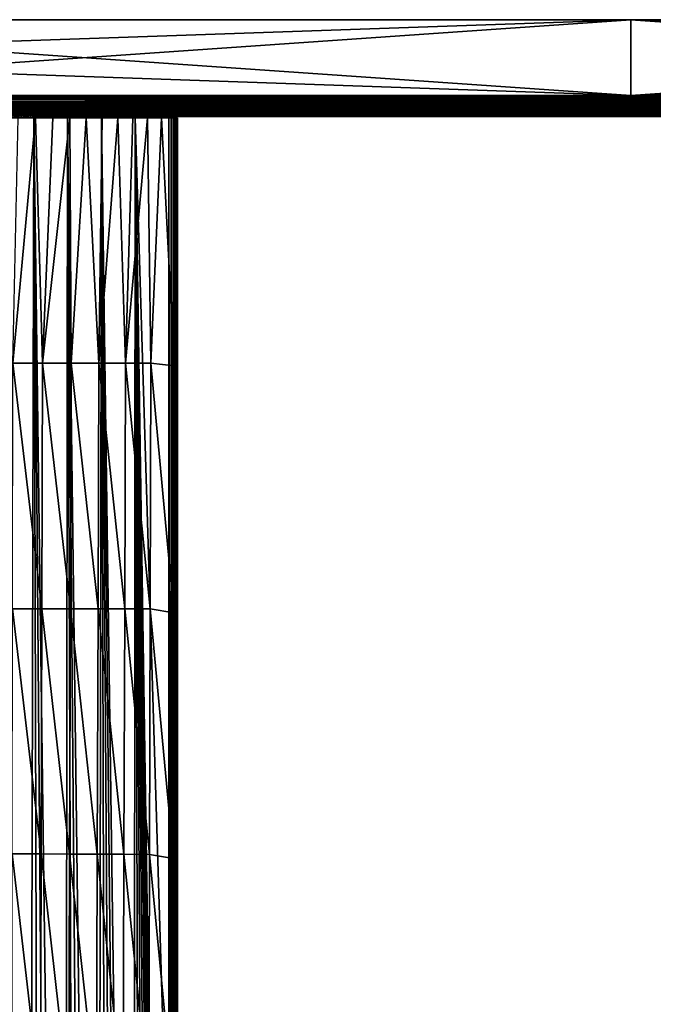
# Model space of a CAD drawing. Header units: metres. Extents: x -136 to 36, y -213 to -20.
# Tile 21 of 104: x -97 to -48, y -96 to -20. Entities that reach past the tile are written whole.
import ezdxf

# ---------------------------------------------------------------- set-up
doc = ezdxf.new("R2010")
doc.units = ezdxf.units.M
doc.layers.add('solid_11_382_033_XXX', color=7, linetype='CONTINUOUS')

msp = doc.modelspace()

# ---------------------------------------------------------------- linework, layer by layer
at = {"layer": 'solid_11_382_033_XXX'}
for points in [[(-134.420181, -20.200001, -36.918694), (-134.420181, -20.200001, 36.918694), (-50, -20.200001, 36.918694)], [(-50, -26.052536, 36.816536), (-50, -20.200001, 36.918694), (-134.420181, -20.200001, 36.918694)], [(-50, -20.200001, -36.918694), (-134.420181, -20.200001, -36.918694), (-50, -20.200001, 36.918694)], [(-50, -26.052536, 36.816536), (-134.420181, -20.200001, 36.918694), (-134.369125, -23.126265, 36.867615)], [(-134.369125, -23.126266, -36.867619), (-134.420181, -20.200001, -36.918694), (-50, -20.200001, -36.918694)], [(-134.318085, -26.052536, -36.81654), (-134.369125, -23.126266, -36.867619), (-50, -20.200001, -36.918694)], [(-50, -26.052536, -36.81654), (-134.318085, -26.052536, -36.81654), (-50, -20.200001, -36.918694)], [(-50, -20.200001, -36.918694), (-50, -20.200001, 36.918694), (34.420177, -20.200001, 36.918694)], [(34.369129, -23.126266, 36.867615), (34.420177, -20.200001, 36.918694), (-50, -20.200001, 36.918694)], [(34.420177, -20.200001, -36.918694), (-50, -20.200001, -36.918694), (34.420177, -20.200001, 36.918694)], [(34.318081, -26.052536, 36.816536), (34.369129, -23.126266, 36.867615), (-50, -20.200001, 36.918694)], [(-50, -26.052536, 36.816536), (34.318081, -26.052536, 36.816536), (-50, -20.200001, 36.918694)], [(-50, -26.052536, -36.81654), (-50, -20.200001, -36.918694), (34.420177, -20.200001, -36.918694)], [(-50, -26.052536, -36.81654), (34.420177, -20.200001, -36.918694), (34.369129, -23.126266, -36.867619)], [(-134.369125, -23.126265, 36.867615), (-134.318085, -26.052536, 36.816536), (-50, -26.052536, 36.816536)], [(34.369129, -23.126266, -36.867619), (34.318081, -26.052536, -36.81654), (-50, -26.052536, -36.81654)], [(34.318081, -26.273291, -36.787907), (-134.318085, -26.052536, -36.81654), (-50, -26.052536, -36.81654)], [(34.318081, -26.273291, -36.787907), (-134.318085, -26.273291, -36.787907), (-134.318085, -26.052536, -36.81654)], [(-134.318085, -26.273291, 36.787903), (-50, -26.052536, 36.816536), (-134.318085, -26.052536, 36.816536)], [(-134.318085, -26.273291, 36.787903), (34.318081, -26.052536, 36.816536), (-50, -26.052536, 36.816536)], [(34.318081, -26.273291, 36.787903), (34.318081, -26.052536, 36.816536), (-134.318085, -26.273291, 36.787903)], [(34.318081, -26.273291, 36.787903), (-134.318085, -26.273291, 36.787903), (-134.318085, -26.302172, 36.780361)], [(34.318081, -26.302172, 36.780361), (34.318081, -26.273291, 36.787903), (-134.318085, -26.302172, 36.780361)], [(34.318081, -26.302172, -36.780361), (-134.318085, -26.302172, -36.780361), (-134.318085, -26.273291, -36.787907)], [(34.318081, -26.273291, -36.787907), (34.318081, -26.302172, -36.780361), (-134.318085, -26.273291, -36.787907)], [(34.318081, -26.302172, 36.780361), (-134.318085, -26.302172, 36.780361), (-134.318085, -26.514238, 36.69442)], [(34.318081, -26.514238, 36.69442), (34.318081, -26.302172, 36.780361), (-134.318085, -26.514238, 36.69442)], [(34.318081, -26.514238, -36.69442), (-134.318085, -26.514238, -36.69442), (-134.318085, -26.302172, -36.780361)], [(34.318081, -26.302172, -36.780361), (34.318081, -26.514238, -36.69442), (-134.318085, -26.302172, -36.780361)], [(34.318081, -26.514238, 36.69442), (-134.318085, -26.514238, 36.69442), (-134.318085, -26.534815, 36.682869)], [(34.318081, -26.534815, 36.682869), (34.318081, -26.514238, 36.69442), (-134.318085, -26.534815, 36.682869)], [(34.318081, -26.534815, -36.682873), (-134.318085, -26.534815, -36.682873), (-134.318085, -26.514238, -36.69442)], [(34.318081, -26.514238, -36.69442), (34.318081, -26.534815, -36.682873), (-134.318085, -26.514238, -36.69442)], [(34.318081, -26.534815, 36.682869), (-134.318085, -26.534815, 36.682869), (-134.318085, -26.723175, 36.542313)], [(34.318081, -26.723175, 36.542313), (34.318081, -26.534815, 36.682869), (-134.318085, -26.723175, 36.542313)], [(34.318081, -26.723175, -36.542316), (-134.318085, -26.723175, -36.542316), (-134.318085, -26.534815, -36.682873)], [(34.318081, -26.534815, -36.682873), (34.318081, -26.723175, -36.542316), (-134.318085, -26.534815, -36.682873)], [(34.318081, -26.273291, -36.787907), (-50, -26.052536, -36.81654), (34.318081, -26.052536, -36.81654)], [(35.297718, -27.062944, 35.049019), (-135.317307, -27.069845, 34.851685), (35.317314, -27.069845, 34.851685)], [(-135.317307, -27.069845, -34.851685), (-135.297714, -27.062944, -35.049019), (35.317314, -27.069845, -34.851685)], [(35.297718, -27.062944, 35.049019), (-135.297714, -27.062944, 35.049019), (-135.317307, -27.069845, 34.851685)], [(-135.317307, -27.153524, 32.363182), (35.31731, -27.153524, 32.363182), (35.317314, -27.069845, 34.851685)], [(-135.317307, -27.069845, 34.851685), (-135.317307, -27.153524, 32.363182), (35.317314, -27.069845, 34.851685)], [(-135.317307, -27.069845, -34.851685), (35.317314, -27.069845, -34.851685), (35.31731, -27.153524, -32.363186)], [(-135.317307, -27.153524, -32.363186), (-135.317307, -27.069845, -34.851685), (35.31731, -27.153524, -32.363186)], [(-135.317307, -27.231009, 29.874477), (35.31731, -27.231009, 29.874477), (35.31731, -27.153524, 32.363182)], [(-135.317307, -27.153524, 32.363182), (-135.317307, -27.231009, 29.874477), (35.31731, -27.153524, 32.363182)], [(-135.317307, -27.153524, -32.363186), (35.31731, -27.153524, -32.363186), (35.31731, -27.231009, -29.874477)], [(-135.317307, -27.231009, -29.874477), (-135.317307, -27.153524, -32.363186), (35.31731, -27.231009, -29.874477)], [(-135.317307, -27.302294, 27.38559), (35.31731, -27.302294, 27.38559), (35.31731, -27.231009, 29.874477)], [(-135.317307, -27.231009, 29.874477), (-135.317307, -27.302294, 27.38559), (35.31731, -27.231009, 29.874477)], [(-135.317307, -27.231009, -29.874477), (35.31731, -27.231009, -29.874477), (35.31731, -27.302294, -27.38559)], [(-135.317307, -27.302294, -27.38559), (-135.317307, -27.231009, -29.874477), (35.31731, -27.302294, -27.38559)], [(-135.317307, -27.367382, 24.896532), (35.317307, -27.367382, 24.896532), (35.31731, -27.302294, 27.38559)], [(-135.317307, -27.302294, 27.38559), (-135.317307, -27.367382, 24.896532), (35.31731, -27.302294, 27.38559)], [(-135.317307, -27.302294, -27.38559), (35.31731, -27.302294, -27.38559), (35.317307, -27.367382, -24.896534)], [(-135.317307, -27.367382, -24.896534), (-135.317307, -27.302294, -27.38559), (35.317307, -27.367382, -24.896534)], [(-135.317307, -27.426273, 22.407318), (0, -27.412815, 23), (35.317307, -27.367382, 24.896532)], [(-135.317307, -27.367382, -24.896534), (0, -27.412815, -23), (-1.415739, -27.413816, -22.956387)], [(-135.317307, -27.367382, -24.896534), (35.317307, -27.367382, -24.896534), (0, -27.412815, -23)], [(-135.317307, -27.367382, -24.896534), (-1.415739, -27.413816, -22.956387), (-2.826118, -27.416809, -22.82571)], [(-135.317307, -27.367382, -24.896534), (-2.826118, -27.416809, -22.82571), (-4.225798, -27.421745, -22.608463)], [(-135.317307, -27.426273, -22.407318), (-135.317307, -27.367382, -24.896534), (-4.225798, -27.421745, -22.608463)], [(-135.317307, -27.367382, 24.896532), (-135.317307, -27.426273, 22.407318), (35.317307, -27.367382, 24.896532)], [(-135.297714, -27.062944, -35.049019), (-135.24057, -27.056353, -35.236435), (35.297718, -27.062944, -35.049019)], [(35.240574, -27.056353, 35.236435), (-135.24057, -27.056353, 35.236435), (-135.297714, -27.062944, 35.049019)], [(35.297718, -27.062944, 35.049019), (35.240574, -27.056353, 35.236435), (-135.297714, -27.062944, 35.049019)], [(-135.297714, -27.062944, -35.049019), (35.297718, -27.062944, -35.049019), (35.317314, -27.069845, -34.851685)], [(-135.24057, -27.056353, -35.236435), (-135.148285, -27.050262, -35.408752), (35.240574, -27.056353, -35.236435)], [(35.148277, -27.050262, 35.408749), (-135.148285, -27.050262, 35.408749), (-135.24057, -27.056353, 35.236435)], [(35.240574, -27.056353, 35.236435), (35.148277, -27.050262, 35.408749), (-135.24057, -27.056353, 35.236435)], [(-135.24057, -27.056353, -35.236435), (35.240574, -27.056353, -35.236435), (35.297718, -27.062944, -35.049019)], [(-135.148285, -27.050262, -35.408752), (-135.024277, -27.044897, -35.559883), (35.148277, -27.050262, -35.408752)], [(35.024269, -27.044897, 35.559883), (-135.024277, -27.044897, 35.559883), (-135.148285, -27.050262, 35.408749)], [(35.148277, -27.050262, 35.408749), (35.024269, -27.044897, 35.559883), (-135.148285, -27.050262, 35.408749)], [(-135.148285, -27.050262, -35.408752), (35.148277, -27.050262, -35.408752), (35.240574, -27.056353, -35.236435)], [(-135.024277, -27.044897, -35.559883), (-134.873215, -27.040476, -35.683929), (35.024269, -27.044897, -35.559883)], [(34.873207, -27.040476, 35.683929), (-134.873215, -27.040476, 35.683929), (-135.024277, -27.044897, 35.559883)], [(35.024269, -27.044897, 35.559883), (34.873207, -27.040476, 35.683929), (-135.024277, -27.044897, 35.559883)], [(-135.024277, -27.044897, -35.559883), (35.024269, -27.044897, -35.559883), (35.148277, -27.050262, -35.408752)], [(-134.873215, -27.040476, -35.683929), (-134.701385, -27.037182, -35.776024), (34.873207, -27.040476, -35.683929)], [(34.701382, -27.037182, 35.77602), (-134.701385, -27.037182, 35.77602), (-134.873215, -27.040476, 35.683929)], [(34.873207, -27.040476, 35.683929), (34.701382, -27.037182, 35.77602), (-134.873215, -27.040476, 35.683929)], [(-134.873215, -27.040476, -35.683929), (34.873207, -27.040476, -35.683929), (35.024269, -27.044897, -35.559883)], [(-50, -27.034441, -35.852543), (34.701382, -27.037182, -35.776024), (-134.701385, -27.037182, -35.776024)], [(-134.701385, -27.037182, -35.776024), (-134.514725, -27.035141, -35.832993), (-50, -27.034441, -35.852543)], [(-50, -27.034441, 35.852543), (-134.701385, -27.037182, 35.77602), (34.701382, -27.037182, 35.77602)], [(-50, -27.034441, 35.852543), (-134.514725, -27.035141, 35.832993), (-134.701385, -27.037182, 35.77602)], [(-134.701385, -27.037182, -35.776024), (34.701382, -27.037182, -35.776024), (34.873207, -27.040476, -35.683929)], [(-134.514725, -27.035141, -35.832993), (-134.318085, -27.034441, -35.852543), (-50, -27.034441, -35.852543)], [(-50, -27.034441, 35.852543), (-134.318085, -27.034441, 35.852543), (-134.514725, -27.035141, 35.832993)], [(34.318081, -26.723175, 36.542313), (-134.318085, -26.723175, 36.542313), (-134.318085, -26.735661, 36.530266)], [(34.318081, -26.735661, 36.530266), (34.318081, -26.723175, 36.542313), (-134.318085, -26.735661, 36.530266)], [(34.318081, -26.735661, -36.53027), (-134.318085, -26.735661, -36.53027), (-134.318085, -26.723175, -36.542316)], [(34.318081, -26.723175, -36.542316), (34.318081, -26.735661, -36.53027), (-134.318085, -26.723175, -36.542316)], [(34.318081, -26.735661, 36.530266), (-134.318085, -26.735661, 36.530266), (-134.318085, -26.886148, 36.341751)], [(34.318081, -26.886148, 36.341751), (34.318081, -26.735661, 36.530266), (-134.318085, -26.886148, 36.341751)], [(34.318081, -26.886148, -36.341751), (-134.318085, -26.886148, -36.341751), (-134.318085, -26.735661, -36.53027)], [(34.318081, -26.735661, -36.53027), (34.318081, -26.886148, -36.341751), (-134.318085, -26.735661, -36.53027)], [(34.318081, -26.886148, 36.341751), (-134.318085, -26.886148, 36.341751), (-134.318085, -26.89193, 36.33226)], [(34.318081, -26.89193, 36.33226), (34.318081, -26.886148, 36.341751), (-134.318085, -26.89193, 36.33226)], [(34.318081, -26.89193, -36.33226), (-134.318085, -26.89193, -36.33226), (-134.318085, -26.886148, -36.341751)], [(34.318081, -26.886148, -36.341751), (34.318081, -26.89193, -36.33226), (-134.318085, -26.886148, -36.341751)], [(34.318081, -26.89193, 36.33226), (-134.318085, -26.89193, 36.33226), (-134.318085, -26.992279, 36.106129)], [(34.318081, -26.992279, 36.106129), (34.318081, -26.89193, 36.33226), (-134.318085, -26.992279, 36.106129)], [(34.318081, -26.992279, -36.106129), (-134.318085, -26.992279, -36.106129), (-134.318085, -26.89193, -36.33226)], [(34.318081, -26.89193, -36.33226), (34.318081, -26.992279, -36.106129), (-134.318085, -26.89193, -36.33226)], [(34.318081, -26.992279, 36.106129), (-134.318085, -26.992279, 36.106129), (-134.318085, -26.993681, 36.101456)], [(34.318081, -26.993681, 36.101456), (34.318081, -26.992279, 36.106129), (-134.318085, -26.993681, 36.101456)], [(34.318081, -26.993681, -36.101456), (-134.318085, -26.993681, -36.101456), (-134.318085, -26.992279, -36.106129)], [(34.318081, -26.992279, -36.106129), (34.318081, -26.993681, -36.101456), (-134.318085, -26.992279, -36.106129)], [(-134.318085, -26.993681, -36.101456), (34.318081, -27.034441, -35.852543), (-50, -27.034441, -35.852543)], [(34.318081, -26.993681, -36.101456), (34.318081, -27.034441, -35.852543), (-134.318085, -26.993681, -36.101456)], [(-134.318085, -26.993681, -36.101456), (-50, -27.034441, -35.852543), (-134.318085, -27.034441, -35.852543)], [(34.318081, -26.993681, 36.101456), (-134.318085, -27.034441, 35.852543), (-50, -27.034441, 35.852543)], [(34.318081, -26.993681, 36.101456), (-134.318085, -26.993681, 36.101456), (-134.318085, -27.034441, 35.852543)], [(34.318081, -26.993681, 36.101456), (-50, -27.034441, 35.852543), (34.318081, -27.034441, 35.852543)], [(-50, -27.034441, -35.852543), (34.318081, -27.034441, -35.852543), (34.514717, -27.035141, -35.832993)], [(-50, -27.034441, -35.852543), (34.514717, -27.035141, -35.832993), (34.701382, -27.037182, -35.776024)], [(34.701382, -27.037182, 35.77602), (34.514717, -27.035141, 35.832993), (-50, -27.034441, 35.852543)], [(34.514717, -27.035141, 35.832993), (34.318081, -27.034441, 35.852543), (-50, -27.034441, 35.852543)], [(-135.317307, -27.426273, 22.407318), (-1.415739, -27.413816, 22.956387), (0, -27.412815, 23)], [(-135.317307, -27.426273, 22.407318), (-2.826118, -27.416809, 22.82571), (-1.415739, -27.413816, 22.956387)], [(-135.317307, -27.426273, 22.407318), (-4.225798, -27.421745, 22.608463), (-2.826118, -27.416809, 22.82571)], [(-135.317307, -27.426273, -22.407318), (-4.225798, -27.421745, -22.608463), (-5.609477, -27.428551, -22.305466)], [(-135.317307, -27.426273, 22.407318), (-5.609477, -27.428551, 22.305466), (-4.225798, -27.421745, 22.608463)], [(-135.317307, -27.426273, -22.407318), (-5.609477, -27.428551, -22.305466), (-6.971913, -27.437124, -21.917856)], [(-135.317307, -27.426273, -22.407318), (-6.971913, -27.437124, -21.917856), (-8.30794, -27.447334, -21.447102)], [(-135.317307, -27.458633, -20.913721), (-135.317307, -27.426273, -22.407318), (-8.30794, -27.447334, -21.447102)], [(-135.317307, -27.426273, 22.407318), (-135.317307, -27.457758, 20.955542), (-5.609477, -27.428551, 22.305466)], [(-135.317307, -27.457758, 20.955542), (-6.971913, -27.437124, 21.917856), (-5.609477, -27.428551, 22.305466)], [(-135.317307, -27.457758, 20.955542), (-8.30794, -27.447334, 21.447102), (-6.971913, -27.437124, 21.917856)], [(-135.317307, -27.458633, -20.913721), (-8.30794, -27.447334, -21.447102), (-9.61249, -27.459026, -20.894976)], [(-135.317307, -27.457758, 20.955542), (-9.61249, -27.459026, 20.894976), (-8.30794, -27.447334, 21.447102)], [(-135.317307, -27.457758, 20.955542), (-135.317307, -27.478968, 19.917965), (-9.61249, -27.459026, 20.894976)], [(-135.317307, -27.458633, -20.913721), (-9.61249, -27.459026, -20.894976), (-10.880611, -27.472023, -20.263571)], [(-135.317307, -27.478968, -19.917967), (-135.317307, -27.458633, -20.913721), (-10.880611, -27.472023, -20.263571)], [(-135.317307, -27.478968, 19.917965), (-10.880611, -27.472023, 20.263571), (-9.61249, -27.459026, 20.894976)], [(-135.317307, -27.478968, -19.917967), (-10.880611, -27.472023, -20.263571), (-12.107488, -27.486126, -19.555275)], [(-135.317307, -27.478968, 19.917965), (-12.107488, -27.486126, 19.555275), (-10.880611, -27.472023, 20.263571)], [(-135.317307, -27.478968, -19.917967), (-12.107488, -27.486126, -19.555275), (-13.288457, -27.501125, -18.77277)], [(-135.317307, -27.478968, -19.917967), (-13.288457, -27.501125, -18.77277), (-14.41903, -27.51679, -17.919029)], [(-135.317307, -27.525461, -17.428492), (-135.317307, -27.478968, -19.917967), (-14.41903, -27.51679, -17.919029)], [(-135.317307, -27.478968, 19.917965), (-135.317307, -27.525461, 17.42849), (-12.107488, -27.486126, 19.555275)], [(-135.317307, -27.525461, 17.42849), (-13.288457, -27.501125, 18.77277), (-12.107488, -27.486126, 19.555275)], [(-135.317307, -27.525461, 17.42849), (-14.41903, -27.51679, 17.919029), (-13.288457, -27.501125, 18.77277)], [(-135.317307, -27.525461, -17.428492), (-14.41903, -27.51679, -17.919029), (-15.494908, -27.532885, -16.997288)], [(-135.317307, -27.525461, 17.42849), (-15.494908, -27.532885, 16.997288), (-14.41903, -27.51679, 17.919029)], [(-135.317307, -27.525461, -17.428492), (-15.494908, -27.532885, -16.997288), (-16.512001, -27.549164, -16.011053)], [(-135.317307, -27.525461, -17.428492), (-16.512001, -27.549164, -16.011053), (-17.466444, -27.565382, -14.964068)], [(-135.317307, -27.565758, -14.938906), (-135.317307, -27.525461, -17.428492), (-17.466444, -27.565382, -14.964068)], [(-135.317307, -27.525461, 17.42849), (-135.317307, -27.565758, 14.938905), (-15.494908, -27.532885, 16.997288)], [(-135.317307, -27.565758, 14.938905), (-16.512001, -27.549164, 16.011053), (-15.494908, -27.532885, 16.997288)], [(-135.317307, -27.565758, 14.938905), (-17.466444, -27.565382, 14.964068), (-16.512001, -27.549164, 16.011053)], [(-135.317307, -27.565758, -14.938906), (-17.466444, -27.565382, -14.964068), (-18.354607, -27.581291, -13.860318)], [(-135.317307, -27.565758, 14.938905), (-18.354607, -27.581291, 13.860318), (-17.466444, -27.565382, 14.964068)], [(-135.317307, -27.565758, -14.938906), (-18.354607, -27.581291, -13.860318), (-19.173119, -27.596651, -12.703997)], [(-135.317307, -27.599855, -12.44923), (-135.317307, -27.565758, -14.938906), (-19.173119, -27.596651, -12.703997)], [(-135.317307, -27.565758, 14.938905), (-135.317307, -27.599855, 12.449228), (-18.354607, -27.581291, 13.860318)], [(-135.317307, -27.599855, 12.449228), (-19.173119, -27.596651, 12.703997), (-18.354607, -27.581291, 13.860318)], [(-135.317307, -27.599855, -12.44923), (-19.173119, -27.596651, -12.703997), (-19.918871, -27.611227, -11.499502)], [(-135.317307, -27.599855, 12.449228), (-19.918871, -27.611227, 11.499502), (-19.173119, -27.596651, 12.703997)], [(-135.317307, -27.599855, -12.44923), (-19.918871, -27.611227, -11.499502), (-20.589041, -27.624802, -10.25141)], [(-135.317307, -27.627752, -9.959478), (-135.317307, -27.599855, -12.44923), (-20.589041, -27.624802, -10.25141)], [(-135.317307, -27.599855, 12.449228), (-135.317307, -27.627752, 9.959477), (-19.918871, -27.611227, 11.499502)], [(-135.317307, -27.627752, 9.959477), (-20.589041, -27.624802, 10.25141), (-19.918871, -27.611227, 11.499502)], [(-100, -27.629818, -9.75), (-135.317307, -27.627752, -9.959478), (-20.589041, -27.624802, -10.25141)], [(-100, -27.629818, 9.75), (-20.589041, -27.624802, 10.25141), (-135.317307, -27.627752, 9.959477)], [(-100, -27.629818, -9.75), (-20.589041, -27.624802, -10.25141), (-21.181086, -27.637167, -8.964464)], [(-100, -27.629818, 9.75), (-99.253662, -27.630096, 9.721393), (-20.589041, -27.624802, 10.25141)], [(-99.253662, -27.630096, -9.721394), (-100, -27.629818, -9.75), (-21.181086, -27.637167, -8.964464)], [(-99.253662, -27.630096, 9.721393), (-98.511696, -27.630924, 9.635738), (-20.589041, -27.624802, 10.25141)], [(-98.511696, -27.630924, -9.635739), (-99.253662, -27.630096, -9.721394), (-21.181086, -27.637167, -8.964464)], [(-98.696442, -27.777349, 12.068901), (-97.506683, -212.305405, 8.601471), (-96.527191, -212.097412, 8.595631)], [(-96.089478, -27.777349, 12.046246), (-98.696442, -27.777349, 12.068901), (-96.527191, -212.097412, 8.595631)], [(-98.511673, -27.777349, 9.635734), (-98.696442, -27.777349, 12.068901), (-96.089478, -27.777349, 12.046246)], [(-98.511696, -27.630924, 9.635738), (-97.778465, -27.632284, 9.493539), (-20.589041, -27.624802, 10.25141)], [(-97.778465, -27.632284, -9.49354), (-98.511696, -27.630924, -9.635739), (-21.181086, -27.637167, -8.964464)], [(-97.778427, -27.777349, 9.49353), (-98.511673, -27.777349, 9.635734), (-96.089478, -27.777349, 12.046246)], [(-97.778465, -27.632284, 9.493539), (-97.058273, -27.634144, 9.295629), (-20.589041, -27.624802, 10.25141)], [(-97.058273, -27.634144, -9.29563), (-97.778465, -27.632284, -9.49354), (-21.181086, -27.637167, -8.964464)], [(-97.778427, -27.777349, -9.493531), (-97.778465, -27.632284, -9.49354), (-97.058273, -27.634144, -9.29563)], [(-97.778427, -27.777349, 9.49353), (-97.058273, -27.634144, 9.295629), (-97.778465, -27.632284, 9.493539)], [(-97.778427, -27.777349, -9.493531), (-97.058273, -27.634144, -9.29563), (-97.058228, -27.777349, -9.295615)], [(-97.058228, -27.777349, 9.295614), (-97.058273, -27.634144, 9.295629), (-97.778427, -27.777349, 9.49353)], [(-97.778427, -27.777349, -9.493531), (-97.058228, -27.777349, -9.295615), (-97.300262, -27.777349, -11.883766)], [(-97.058228, -27.777349, 9.295614), (-97.778427, -27.777349, 9.49353), (-96.089478, -27.777349, 12.046246)], [(-95.954422, -27.777349, -11.678878), (-95.431984, -46.711636, -11.045429), (-97.703835, -46.710548, -11.379736)], [(-97.300262, -27.777349, -11.883766), (-95.954422, -27.777349, -11.678878), (-97.703835, -46.710548, -11.379736)], [(-96.355286, -27.777349, -9.043149), (-95.954422, -27.777349, -11.678878), (-97.300262, -27.777349, -11.883766)], [(-97.058228, -27.777349, -9.295615), (-96.355286, -27.777349, -9.043149), (-97.300262, -27.777349, -11.883766)], [(-97.058273, -27.634144, 9.295629), (-96.355331, -27.636459, 9.043167), (-20.589041, -27.624802, 10.25141)], [(-96.355331, -27.636459, -9.043168), (-97.058273, -27.634144, -9.29563), (-21.181086, -27.637167, -8.964464)], [(-97.058228, -27.777349, -9.295615), (-97.058273, -27.634144, -9.29563), (-96.355331, -27.636459, -9.043168)], [(-97.058228, -27.777349, 9.295614), (-96.355331, -27.636459, 9.043167), (-97.058273, -27.634144, 9.295629)], [(-97.058228, -27.777349, -9.295615), (-96.355331, -27.636459, -9.043168), (-96.355286, -27.777349, -9.043149)], [(-96.355286, -27.777349, 9.043148), (-96.355331, -27.636459, 9.043167), (-97.058228, -27.777349, 9.295614)], [(-96.355286, -27.777349, 9.043148), (-97.058228, -27.777349, 9.295614), (-96.089478, -27.777349, 12.046246)], [(-96.089478, -27.777349, 12.046246), (-96.527191, -212.097412, 8.595631), (-95.563919, -211.821426, 8.588108)], [(-96.355331, -27.636459, 9.043167), (-21.181086, -27.637167, 8.964464), (-20.589041, -27.624802, 10.25141)], [(-95.673775, -27.639175, -8.737637), (-96.355331, -27.636459, -9.043168), (-21.181086, -27.637167, -8.964464)], [(-96.355331, -27.636459, 9.043167), (-95.673775, -27.639175, 8.737636), (-21.181086, -27.637167, 8.964464)], [(-96.355286, -27.777349, -9.043149), (-96.355331, -27.636459, -9.043168), (-95.673775, -27.639175, -8.737637)], [(-96.355286, -27.777349, 9.043148), (-95.673775, -27.639175, 8.737636), (-96.355331, -27.636459, 9.043167)], [(-96.355286, -27.777349, -9.043149), (-95.673775, -27.639175, -8.737637), (-95.673729, -27.777349, -8.737615)], [(-95.673729, -27.777349, 8.737614), (-95.673775, -27.639175, 8.737636), (-96.355286, -27.777349, 9.043148)], [(-96.355286, -27.777349, -9.043149), (-95.673729, -27.777349, -8.737615), (-95.954422, -27.777349, -11.678878)], [(-95.673729, -27.777349, 8.737614), (-96.355286, -27.777349, 9.043148), (-96.089478, -27.777349, 12.046246)], [(-96.089478, -27.777349, 12.046246), (-94.622665, -211.479141, 8.579129), (-93.707817, -211.072128, 8.568964)], [(-93.482887, -27.777349, 12.000937), (-96.089478, -27.777349, 12.046246), (-93.707817, -211.072128, 8.568964)], [(-96.089478, -27.777349, 12.046246), (-95.563919, -211.821426, 8.588108), (-94.622665, -211.479141, 8.579129)], [(-95.673729, -27.777349, 8.737614), (-96.089478, -27.777349, 12.046246), (-93.482887, -27.777349, 12.000937)], [(-95.954422, -27.777349, -11.678878), (-94.624779, -27.777349, -11.393544), (-95.431984, -46.711636, -11.045429)], [(-95.01757, -27.777349, -8.380804), (-94.624779, -27.777349, -11.393544), (-95.954422, -27.777349, -11.678878)], [(-95.673729, -27.777349, -8.737615), (-95.01757, -27.777349, -8.380804), (-95.954422, -27.777349, -11.678878)], [(-95.673775, -27.639175, -8.737637), (-21.181086, -27.637167, -8.964464), (-21.692768, -27.648136, -7.643549)], [(-95.673775, -27.639175, 8.737636), (-95.017601, -27.642229, 8.380825), (-21.181086, -27.637167, 8.964464)], [(-95.017601, -27.642229, -8.380826), (-95.673775, -27.639175, -8.737637), (-21.692768, -27.648136, -7.643549)], [(-95.673729, -27.777349, -8.737615), (-95.673775, -27.639175, -8.737637), (-95.017601, -27.642229, -8.380826)], [(-95.673729, -27.777349, 8.737614), (-95.017601, -27.642229, 8.380825), (-95.673775, -27.639175, 8.737636)], [(-95.673729, -27.777349, -8.737615), (-95.017601, -27.642229, -8.380826), (-95.01757, -27.777349, -8.380804)], [(-95.01757, -27.777349, 8.380803), (-95.017601, -27.642229, 8.380825), (-95.673729, -27.777349, 8.737614)], [(-95.01757, -27.777349, 8.380803), (-95.673729, -27.777349, 8.737614), (-93.482887, -27.777349, 12.000937)], [(-93.321358, -27.777349, -11.030338), (-93.208786, -46.713425, -10.494428), (-95.431984, -46.711636, -11.045429)], [(-94.624779, -27.777349, -11.393544), (-93.321358, -27.777349, -11.030338), (-95.431984, -46.711636, -11.045429)], [(-95.017601, -27.642229, 8.380825), (-94.390671, -27.64555, 7.974829), (-21.181086, -27.637167, 8.964464)], [(-94.390671, -27.64555, -7.97483), (-95.017601, -27.642229, -8.380826), (-21.692768, -27.648136, -7.643549)], [(-95.01757, -27.777349, -8.380804), (-95.017601, -27.642229, -8.380826), (-94.390671, -27.64555, -7.97483)], [(-95.01757, -27.777349, 8.380803), (-94.390671, -27.64555, 7.974829), (-95.017601, -27.642229, 8.380825)], [(-95.01757, -27.777349, -8.380804), (-94.390671, -27.64555, -7.97483), (-94.39064, -27.777349, -7.974812)], [(-94.39064, -27.777349, 7.974811), (-94.390671, -27.64555, 7.974829), (-95.01757, -27.777349, 8.380803)], [(-95.01757, -27.777349, -8.380804), (-94.39064, -27.777349, -7.974812), (-94.624779, -27.777349, -11.393544)], [(-94.39064, -27.777349, 7.974811), (-95.01757, -27.777349, 8.380803), (-93.482887, -27.777349, 12.000937)], [(-93.796638, -27.777349, -7.52202), (-93.321358, -27.777349, -11.030338), (-94.624779, -27.777349, -11.393544)], [(-94.39064, -27.777349, -7.974812), (-93.796638, -27.777349, -7.52202), (-94.624779, -27.777349, -11.393544)], [(-94.390671, -27.64555, 7.974829), (-21.692768, -27.648136, 7.643549), (-21.181086, -27.637167, 8.964464)], [(-93.796654, -27.649059, -7.522032), (-94.390671, -27.64555, -7.97483), (-21.692768, -27.648136, -7.643549)], [(-94.390671, -27.64555, 7.974829), (-93.796654, -27.649059, 7.522031), (-21.692768, -27.648136, 7.643549)], [(-94.39064, -27.777349, -7.974812), (-94.390671, -27.64555, -7.97483), (-93.796654, -27.649059, -7.522032)], [(-93.796638, -27.777349, 7.522019), (-93.796654, -27.649059, 7.522031), (-94.390671, -27.64555, 7.974829)], [(-93.796638, -27.777349, 7.522019), (-94.390671, -27.64555, 7.974829), (-94.39064, -27.777349, 7.974811)], [(-94.39064, -27.777349, -7.974812), (-93.796654, -27.649059, -7.522032), (-93.796638, -27.777349, -7.52202)], [(-93.796638, -27.777349, 7.522019), (-94.39064, -27.777349, 7.974811), (-93.482887, -27.777349, 12.000937)], [(-93.796654, -27.649059, -7.522032), (-21.692768, -27.648136, -7.643549), (-22.122152, -27.657543, -6.293677)], [(-93.796654, -27.649059, 7.522031), (-93.239037, -27.652674, 7.025088), (-21.692768, -27.648136, 7.643549)], [(-93.239037, -27.652674, -7.025089), (-93.796654, -27.649059, -7.522032), (-22.122152, -27.657543, -6.293677)], [(-93.796638, -27.777349, -7.52202), (-93.796654, -27.649059, -7.522032), (-93.239037, -27.652674, -7.025089)], [(-93.239037, -27.777349, 7.025085), (-93.239037, -27.652674, 7.025088), (-93.796654, -27.649059, 7.522031)], [(-93.239037, -27.777349, 7.025085), (-93.796654, -27.649059, 7.522031), (-93.796638, -27.777349, 7.522019)], [(-93.796638, -27.777349, -7.52202), (-93.239037, -27.652674, -7.025089), (-93.239037, -27.777349, -7.025086)], [(-93.796638, -27.777349, -7.52202), (-93.239037, -27.777349, -7.025086), (-93.321358, -27.777349, -11.030338)], [(-93.239037, -27.777349, 7.025085), (-93.796638, -27.777349, 7.522019), (-93.482887, -27.777349, 12.000937)], [(-93.482887, -27.777349, 12.000937), (-93.707817, -211.072128, 8.568964), (-92.823807, -210.602448, 8.557921)], [(-93.482887, -27.777349, 12.000937), (-91.974876, -210.072342, 8.546345), (-91.165504, -209.484695, 8.534612)], [(-90.876709, -27.777349, 11.932977), (-93.482887, -27.777349, 12.000937), (-91.165504, -209.484695, 8.534612)], [(-93.482887, -27.777349, 12.000937), (-92.823807, -210.602448, 8.557921), (-91.974876, -210.072342, 8.546345)], [(-93.239037, -27.777349, 7.025085), (-93.482887, -27.777349, 12.000937), (-90.876709, -27.777349, 11.932977)], [(-93.321358, -27.777349, -11.030338), (-92.053528, -27.777349, -10.592847), (-93.208786, -46.713425, -10.494428)], [(-92.245895, -27.777349, -5.910698), (-92.053528, -27.777349, -10.592847), (-93.321358, -27.777349, -11.030338)], [(-92.721107, -27.777349, -6.486926), (-92.245895, -27.777349, -5.910698), (-93.321358, -27.777349, -11.030338)], [(-93.239037, -27.777349, -7.025086), (-92.721107, -27.777349, -6.486926), (-93.321358, -27.777349, -11.030338)], [(-93.239037, -27.652674, 7.025088), (-92.7211, -27.656309, 6.486917), (-21.692768, -27.648136, 7.643549)], [(-92.7211, -27.656309, -6.486917), (-93.239037, -27.652674, -7.025089), (-22.122152, -27.657543, -6.293677)], [(-93.239037, -27.777349, -7.025086), (-93.239037, -27.652674, -7.025089), (-92.7211, -27.656309, -6.486917)], [(-92.721107, -27.777349, 6.486925), (-92.7211, -27.656309, 6.486917), (-93.239037, -27.652674, 7.025088)], [(-92.721107, -27.777349, 6.486925), (-93.239037, -27.652674, 7.025088), (-93.239037, -27.777349, 7.025085)], [(-93.239037, -27.777349, -7.025086), (-92.7211, -27.656309, -6.486917), (-92.721107, -27.777349, -6.486926)], [(-92.721107, -27.777349, 6.486925), (-93.239037, -27.777349, 7.025085), (-90.876709, -27.777349, 11.932977)], [(-92.053528, -27.777349, -10.592847), (-91.058487, -46.715904, -9.731957), (-93.208786, -46.713425, -10.494428)], [(-92.721107, -27.777349, -6.486926), (-92.7211, -27.656309, -6.486917), (-92.24588, -27.659882, -5.910678)], [(-92.245895, -27.777349, 5.910697), (-92.7211, -27.656309, 6.486917), (-92.721107, -27.777349, 6.486925)], [(-92.721107, -27.777349, -6.486926), (-92.24588, -27.659882, -5.910678), (-92.245895, -27.777349, -5.910698)], [(-92.245895, -27.777349, 5.910697), (-92.721107, -27.777349, 6.486925), (-90.876709, -27.777349, 11.932977)], [(-92.7211, -27.656309, 6.486917), (-22.122152, -27.657543, 6.293677), (-21.692768, -27.648136, 7.643549)], [(-92.24588, -27.659882, -5.910678), (-92.7211, -27.656309, -6.486917), (-22.122152, -27.657543, -6.293677)], [(-92.7211, -27.656309, 6.486917), (-92.24588, -27.659882, 5.910677), (-22.122152, -27.657543, 6.293677)], [(-92.245895, -27.777349, 5.910697), (-92.24588, -27.659882, 5.910677), (-92.7211, -27.656309, 6.486917)], [(-92.245895, -27.777349, -5.910698), (-92.24588, -27.659882, -5.910678), (-91.81617, -27.663305, -5.299752)], [(-91.816185, -27.777349, 5.299783), (-92.24588, -27.659882, 5.910677), (-92.245895, -27.777349, 5.910697)], [(-92.245895, -27.777349, -5.910698), (-91.81617, -27.663305, -5.299752), (-91.816185, -27.777349, -5.299784)], [(-92.245895, -27.777349, -5.910698), (-91.816185, -27.777349, -5.299784), (-92.053528, -27.777349, -10.592847)], [(-91.816185, -27.777349, 5.299783), (-92.245895, -27.777349, 5.910697), (-90.876709, -27.777349, 11.932977)], [(-92.24588, -27.659882, -5.910678), (-22.122152, -27.657543, -6.293677), (-22.467619, -27.665247, -4.919969)], [(-92.24588, -27.659882, 5.910677), (-91.81617, -27.663305, 5.299752), (-22.122152, -27.657543, 6.293677)], [(-91.81617, -27.663305, -5.299752), (-92.24588, -27.659882, -5.910678), (-22.467619, -27.665247, -4.919969)], [(-91.816185, -27.777349, 5.299783), (-91.81617, -27.663305, 5.299752), (-92.24588, -27.659882, 5.910677)], [(-92.053528, -27.777349, -10.592847), (-90.817604, -27.777349, -10.080412), (-91.058487, -46.715904, -9.731957)], [(-90.823883, -27.777349, -3.295665), (-90.817604, -27.777349, -10.080412), (-92.053528, -27.777349, -10.592847)], [(-91.103088, -27.777349, -3.98842), (-90.823883, -27.777349, -3.295665), (-92.053528, -27.777349, -10.592847)], [(-91.434509, -27.777349, -4.657769), (-91.103088, -27.777349, -3.98842), (-92.053528, -27.777349, -10.592847)], [(-91.816185, -27.777349, -5.299784), (-91.434509, -27.777349, -4.657769), (-92.053528, -27.777349, -10.592847)], [(-91.816185, -27.777349, -5.299784), (-91.81617, -27.663305, -5.299752), (-91.434509, -27.777349, -4.657769)], [(-91.434509, -27.777349, 4.657768), (-91.81617, -27.663305, 5.299752), (-91.816185, -27.777349, 5.299783)], [(-91.434509, -27.777349, 4.657768), (-91.816185, -27.777349, 5.299783), (-90.876709, -27.777349, 11.932977)], [(-91.81617, -27.663305, 5.299752), (-22.467619, -27.665247, 4.919969), (-22.122152, -27.657543, 6.293677)], [(-91.434486, -27.666502, -4.657728), (-91.81617, -27.663305, -5.299752), (-22.467619, -27.665247, -4.919969)], [(-91.81617, -27.663305, 5.299752), (-91.434486, -27.666502, 4.657727), (-22.467619, -27.665247, 4.919969)], [(-91.434509, -27.777349, -4.657769), (-91.81617, -27.663305, -5.299752), (-91.434486, -27.666502, -4.657728)], [(-91.434509, -27.777349, 4.657768), (-91.434486, -27.666502, 4.657727), (-91.81617, -27.663305, 5.299752)], [(-91.434509, -27.777349, -4.657769), (-91.434486, -27.666502, -4.657728), (-91.103088, -27.777349, -3.98842)], [(-91.103088, -27.777349, 3.988419), (-91.434486, -27.666502, 4.657727), (-91.434509, -27.777349, 4.657768)], [(-91.103088, -27.777349, 3.988419), (-91.434509, -27.777349, 4.657768), (-90.876709, -27.777349, 11.932977)], [(-91.434486, -27.666502, -4.657728), (-22.467619, -27.665247, -4.919969), (-22.727865, -27.671127, -3.527628)], [(-91.434486, -27.666502, 4.657727), (-91.103065, -27.669395, 3.988373), (-22.467619, -27.665247, 4.919969)], [(-91.103065, -27.669395, -3.988374), (-91.434486, -27.666502, -4.657728), (-22.727865, -27.671127, -3.527628)], [(-91.103088, -27.777349, -3.98842), (-91.434486, -27.666502, -4.657728), (-91.103065, -27.669395, -3.988374)], [(-91.103088, -27.777349, 3.988419), (-91.103065, -27.669395, 3.988373), (-91.434486, -27.666502, 4.657727)], [(-90.876709, -27.777349, 11.932977), (-91.165504, -209.484695, 8.534612), (-90.399162, -208.842056, 8.523104)], [(-91.103088, -27.777349, -3.98842), (-91.103065, -27.669395, -3.988374), (-90.823883, -27.777349, -3.295665)], [(-90.823883, -27.777349, 3.295664), (-91.103065, -27.669395, 3.988373), (-91.103088, -27.777349, 3.988419)], [(-90.823883, -27.777349, 3.295664), (-91.103088, -27.777349, 3.988419), (-90.876709, -27.777349, 11.932977)], [(-91.103065, -27.669395, 3.988373), (-22.727865, -27.671127, 3.527628), (-22.467619, -27.665247, 4.919969)], [(-90.823868, -27.671919, -3.295618), (-91.103065, -27.669395, -3.988374), (-22.727865, -27.671127, -3.527628)], [(-91.103065, -27.669395, 3.988373), (-90.823868, -27.671919, 3.295617), (-22.727865, -27.671127, 3.527628)], [(-90.823883, -27.777349, -3.295665), (-91.103065, -27.669395, -3.988374), (-90.823868, -27.671919, -3.295618)], [(-90.823883, -27.777349, 3.295664), (-90.823868, -27.671919, 3.295617), (-91.103065, -27.669395, 3.988373)], [(-89.609947, -27.777349, -9.491593), (-89.003395, -46.719028, -8.767525), (-91.058487, -46.715904, -9.731957)], [(-90.817604, -27.777349, -10.080412), (-89.609947, -27.777349, -9.491593), (-91.058487, -46.715904, -9.731957)], [(-90.876709, -27.777349, 11.932977), (-89.011299, -207.40567, 8.502381), (-88.396301, -206.618881, 8.49396)], [(-88.271164, -27.777349, 11.842369), (-90.876709, -27.777349, 11.932977), (-88.396301, -206.618881, 8.49396)], [(-90.876709, -27.777349, 11.932977), (-89.679962, -208.147903, 8.512227), (-89.011299, -207.40567, 8.502381)], [(-90.876709, -27.777349, 11.932977), (-90.399162, -208.842056, 8.523104), (-89.679962, -208.147903, 8.512227)], [(-90.823883, -27.777349, 3.295664), (-90.876709, -27.777349, 11.932977), (-88.271164, -27.777349, 11.842369)], [(-90.823883, -27.777349, -3.295665), (-90.823868, -27.671919, -3.295618), (-90.598526, -27.777349, -2.58357)], [(-90.598526, -27.777349, 2.583569), (-90.823868, -27.671919, 3.295617), (-90.823883, -27.777349, 3.295664)], [(-90.823883, -27.777349, -3.295665), (-90.598526, -27.777349, -2.58357), (-90.817604, -27.777349, -10.080412)], [(-90.598526, -27.777349, 2.583569), (-90.823883, -27.777349, 3.295664), (-88.271164, -27.777349, 11.842369)], [(-90.823868, -27.671919, -3.295618), (-22.727865, -27.671127, -3.527628), (-22.901909, -27.675098, -2.121933)], [(-90.823868, -27.671919, 3.295617), (-90.598518, -27.674011, 2.583526), (-22.727865, -27.671127, 3.527628)], [(-90.598518, -27.674011, -2.583527), (-90.823868, -27.671919, -3.295618), (-22.901909, -27.675098, -2.121933)], [(-90.598526, -27.777349, -2.58357), (-90.823868, -27.671919, -3.295618), (-90.598518, -27.674011, -2.583527)], [(-90.598526, -27.777349, 2.583569), (-90.598518, -27.674011, 2.583526), (-90.823868, -27.671919, 3.295617)], [(-90.257156, -27.777349, -0.373452), (-89.609947, -27.777349, -9.491593), (-90.817604, -27.777349, -10.080412)], [(-90.314331, -27.777349, -1.118164), (-90.257156, -27.777349, -0.373452), (-90.817604, -27.777349, -10.080412)], [(-90.428345, -27.777349, -1.856314), (-90.314331, -27.777349, -1.118164), (-90.817604, -27.777349, -10.080412)], [(-90.598526, -27.777349, -2.58357), (-90.428345, -27.777349, -1.856314), (-90.817604, -27.777349, -10.080412)], [(-90.598526, -27.777349, -2.58357), (-90.598518, -27.674011, -2.583527), (-90.428345, -27.777349, -1.856314)], [(-90.428345, -27.777349, 1.856313), (-90.598518, -27.674011, 2.583526), (-90.598526, -27.777349, 2.583569)], [(-90.428345, -27.777349, 1.856313), (-90.598526, -27.777349, 2.583569), (-88.271164, -27.777349, 11.842369)], [(-90.598518, -27.674011, 2.583526), (-22.901909, -27.675098, 2.121933), (-22.727865, -27.671127, 3.527628)], [(-90.428337, -27.675627, -1.856279), (-90.598518, -27.674011, -2.583527), (-22.901909, -27.675098, -2.121933)], [(-90.598518, -27.674011, 2.583526), (-90.428337, -27.675627, 1.856278), (-22.901909, -27.675098, 2.121933)], [(-90.428345, -27.777349, -1.856314), (-90.598518, -27.674011, -2.583527), (-90.428337, -27.675627, -1.856279)], [(-90.428345, -27.777349, 1.856313), (-90.428337, -27.675627, 1.856278), (-90.598518, -27.674011, 2.583526)], [(-90.428345, -27.777349, -1.856314), (-90.428337, -27.675627, -1.856279), (-90.314323, -27.676723, -1.118142)], [(-90.314331, -27.777349, 1.118163), (-90.428337, -27.675627, 1.856278), (-90.428345, -27.777349, 1.856313)], [(-90.428345, -27.777349, -1.856314), (-90.314323, -27.676723, -1.118142), (-90.314331, -27.777349, -1.118164)], [(-90.314331, -27.777349, 1.118163), (-90.428345, -27.777349, 1.856313), (-88.271164, -27.777349, 11.842369)], [(-90.428337, -27.675627, -1.856279), (-22.901909, -27.675098, -2.121933), (-22.989094, -27.677099, -0.708205)], [(-90.428337, -27.675627, 1.856278), (-90.314323, -27.676723, 1.118141), (-22.901909, -27.675098, 2.121933)], [(-90.314323, -27.676723, -1.118142), (-90.428337, -27.675627, -1.856279), (-22.989094, -27.677099, -0.708205)], [(-90.314331, -27.777349, 1.118163), (-90.314323, -27.676723, 1.118141), (-90.428337, -27.675627, 1.856278)], [(-90.314331, -27.777349, -1.118164), (-90.314323, -27.676723, -1.118142), (-90.257156, -27.67728, -0.373444)], [(-90.257156, -27.777349, 0.373451), (-90.314323, -27.676723, 1.118141), (-90.314331, -27.777349, 1.118163)], [(-90.314331, -27.777349, -1.118164), (-90.257156, -27.67728, -0.373444), (-90.257156, -27.777349, -0.373452)], [(-90.257156, -27.777349, 0.373451), (-90.314331, -27.777349, 1.118163), (-88.271164, -27.777349, 11.842369)], [(-90.314323, -27.676723, 1.118141), (-22.989094, -27.677099, 0.708205), (-22.901909, -27.675098, 2.121933)], [(-90.257156, -27.67728, -0.373444), (-90.314323, -27.676723, -1.118142), (-22.989094, -27.677099, -0.708205)], [(-90.314323, -27.676723, 1.118141), (-90.257156, -27.67728, 0.373443), (-22.989094, -27.677099, 0.708205)], [(-90.257156, -27.777349, 0.373451), (-90.257156, -27.67728, 0.373443), (-90.314323, -27.676723, 1.118141)], [(-90.257156, -27.67728, -0.373444), (-22.989094, -27.677099, -0.708205), (-22.989094, -27.677099, 0.708205)], [(-90.257156, -27.67728, 0.373443), (-90.257156, -27.67728, -0.373444), (-22.989094, -27.677099, 0.708205)], [(-90.257156, -27.777349, -0.373452), (-90.257156, -27.67728, -0.373444), (-90.257156, -27.67728, 0.373443)], [(-90.257156, -27.777349, -0.373452), (-90.257156, -27.67728, 0.373443), (-90.257156, -27.777349, 0.373451)], [(-90.257156, -27.777349, -0.373452), (-88.271164, -27.777349, 11.842369), (-89.609947, -27.777349, -9.491593)], [(-90.257156, -27.777349, -0.373452), (-90.257156, -27.777349, 0.373451), (-88.271164, -27.777349, 11.842369)], [(-89.609947, -27.777349, -9.491593), (-88.43943, -27.777349, -8.830363), (-89.003395, -46.719028, -8.767525)], [(-88.271164, -27.777349, 11.842369), (-88.43943, -27.777349, -8.830363), (-89.609947, -27.777349, -9.491593)], [(-87.314774, -27.777349, -8.101849), (-87.063774, -46.722755, -7.615061), (-89.003395, -46.719028, -8.767525)], [(-88.43943, -27.777349, -8.830363), (-87.314774, -27.777349, -8.101849), (-89.003395, -46.719028, -8.767525)], [(-88.271164, -27.777349, 11.842369), (-87.314774, -27.777349, -8.101849), (-88.43943, -27.777349, -8.830363)], [(-88.271164, -27.777349, 11.842369), (-88.396301, -206.618881, 8.49396), (-87.837891, -205.791367, 8.487341)], [(-88.271164, -27.777349, 11.842369), (-85.666557, -27.777349, 11.729126), (-87.314774, -27.777349, -8.101849)], [(-88.271164, -27.777349, 11.842369), (-85.666565, -113.00042, 10.131193), (-85.666557, -27.777349, 11.729126)], [(-88.271164, -27.777349, 11.842369), (-85.666565, -198.223495, 8.53326), (-85.666565, -113.00042, 10.131193)], [(-88.271164, -27.777349, 11.842369), (-85.70137, -199.219559, 8.516247), (-85.666565, -198.223495, 8.53326)], [(-88.271164, -27.777349, 11.842369), (-85.805542, -200.210373, 8.502623), (-85.70137, -199.219559, 8.516247)], [(-88.271164, -27.777349, 11.842369), (-85.978615, -201.191605, 8.492372), (-85.805542, -200.210373, 8.502623)], [(-88.271164, -27.777349, 11.842369), (-86.219788, -202.158615, 8.485428), (-85.978615, -201.191605, 8.492372)], [(-88.271164, -27.777349, 11.842369), (-86.527924, -203.106628, 8.481662), (-86.219788, -202.158615, 8.485428)], [(-88.271164, -27.777349, 11.842369), (-86.901527, -204.031006, 8.480891), (-86.527924, -203.106628, 8.481662)], [(-88.271164, -27.777349, 11.842369), (-87.338852, -204.927322, 8.482878), (-86.901527, -204.031006, 8.480891)], [(-88.271164, -27.777349, 11.842369), (-87.837891, -205.791367, 8.487341), (-87.338852, -204.927322, 8.482878)], [(-87.314774, -27.777349, -8.101849), (-86.244125, -27.777349, -7.312177), (-87.063774, -46.722755, -7.615061)], [(-85.666557, -27.777349, 11.729126), (-86.244125, -27.777349, -7.312177), (-87.314774, -27.777349, -8.101849)], [(-86.244125, -27.777349, -7.312177), (-85.258583, -46.927795, -6.285553), (-87.063774, -46.722755, -7.615061)], [(-86.244125, -27.777349, -7.312177), (-85.234802, -27.777349, -6.468279), (-85.258583, -46.927795, -6.285553)], [(-85.330902, -27.777349, 11.624689), (-85.234802, -27.777349, -6.468279), (-86.244125, -27.777349, -7.312177)], [(-85.492081, -27.777349, 11.698327), (-86.244125, -27.777349, -7.312177), (-85.666557, -27.777349, 11.729126)], [(-85.330902, -27.777349, 11.624689), (-86.244125, -27.777349, -7.312177), (-85.492081, -27.777349, 11.698327)], [(-85.49205, -198.222916, 8.502464), (-85.666557, -27.777349, 11.729126), (-85.666565, -113.00042, 10.131193)], [(-85.492081, -27.777349, 11.698327), (-85.666557, -27.777349, 11.729126), (-85.49205, -198.222916, 8.502464)], [(-85.492081, -27.777349, 11.698327), (-85.49205, -198.222916, 8.502464), (-85.490456, -198.2229, 8.501966)], [(-85.330902, -27.777349, 11.624689), (-85.492081, -27.777349, 11.698327), (-85.490456, -198.2229, 8.501966)], [(-85.330902, -27.777349, 11.624689), (-85.490456, -198.2229, 8.501966), (-85.330864, -198.221542, 8.42884)], [(-85.193367, -27.777349, 11.512925), (-85.234802, -27.777349, -6.468279), (-85.330902, -27.777349, 11.624689)], [(-85.330902, -27.777349, 11.624689), (-85.330864, -198.221542, 8.42884), (-85.327271, -198.221497, 8.426593)], [(-85.193367, -27.777349, 11.512925), (-85.330902, -27.777349, 11.624689), (-85.327271, -198.221497, 8.426593)], [(-85.193367, -27.777349, 11.512925), (-85.327271, -198.221497, 8.426593), (-85.193344, -198.219437, 8.317105)], [(-85.119469, -27.777349, -6.336339), (-85.258583, -46.927795, -6.285553), (-85.234802, -27.777349, -6.468279)], [(-85.119469, -27.777349, -6.336339), (-85.152046, -61.885288, -6.017828), (-85.258583, -46.927795, -6.285553)], [(-85.193367, -27.777349, 11.512925), (-85.119469, -27.777349, -6.336339), (-85.234802, -27.777349, -6.468279)], [(-85.088303, -27.777349, 11.370192), (-85.119469, -27.777349, -6.336339), (-85.193367, -27.777349, 11.512925)], [(-85.193367, -27.777349, 11.512925), (-85.193344, -198.219437, 8.317105), (-85.188667, -198.219345, 8.312153)], [(-85.088303, -27.777349, 11.370192), (-85.193367, -27.777349, 11.512925), (-85.188667, -198.219345, 8.312153)], [(-85.088303, -27.777349, 11.370192), (-85.188667, -198.219345, 8.312153), (-85.088287, -198.216766, 8.174422)], [(-85.040421, -27.777349, -6.179607), (-85.152046, -61.885288, -6.017828), (-85.119469, -27.777349, -6.336339)], [(-85.040421, -27.777349, -6.179607), (-85.060905, -61.885151, -5.867812), (-85.152046, -61.885288, -6.017828)], [(-85.040421, -27.777349, -6.179607), (-85.119469, -27.777349, -6.336339), (-85.107887, -27.777349, -6.318563)], [(-85.088303, -27.777349, 11.370192), (-85.107887, -27.777349, -6.318563), (-85.119469, -27.777349, -6.336339)], [(-85.088303, -27.777349, 11.370192), (-85.040421, -27.777349, -6.179607), (-85.107887, -27.777349, -6.318563)], [(-85.022438, -27.777349, 11.205635), (-85.040421, -27.777349, -6.179607), (-85.088303, -27.777349, 11.370192)], [(-85.088303, -27.777349, 11.370192), (-85.088287, -198.216766, 8.174422), (-85.083778, -198.216614, 8.166194)], [(-85.022438, -27.777349, 11.205635), (-85.088303, -27.777349, 11.370192), (-85.083778, -198.216614, 8.166194)], [(-85.022438, -27.777349, 11.205635), (-85.083778, -198.216614, 8.166194), (-85.02243, -198.213684, 8.009934)], [(-85.002838, -27.777349, -6.008134), (-85.060905, -61.885151, -5.867812), (-85.040421, -27.777349, -6.179607)], [(-85.002838, -27.777349, -6.008134), (-85.009956, -61.884892, -5.699841), (-85.060905, -61.885151, -5.867812)], [(-85.002838, -27.777349, -6.008134), (-85.040421, -27.777349, -6.179607), (-85.027512, -27.777349, -6.139512)], [(-85.022438, -27.777349, 11.205635), (-85.027512, -27.777349, -6.139512), (-85.040421, -27.777349, -6.179607)], [(-85.022438, -27.777349, 11.205635), (-85.002838, -27.777349, -6.008134), (-85.027512, -27.777349, -6.139512)], [(-85, -27.777349, 2.494561), (-85.002838, -27.777349, -6.008134), (-85.022438, -27.777349, 11.205635)], [(-85.022438, -27.777349, 11.205635), (-85.00563, -27.777349, 11.118431), (-85, -27.777349, 2.494561)], [(-85.022438, -27.777349, 11.205635), (-85.02243, -198.213684, 8.009934), (-85.019531, -198.21347, 7.99834)], [(-85.00563, -27.777349, 11.118431), (-85.022438, -27.777349, 11.205635), (-85.019531, -198.21347, 7.99834)], [(-85, -112.993866, 9.431993), (-85.00563, -27.777349, 11.118431), (-85.019531, -198.21347, 7.99834)], [(-85.002838, -27.777349, -6.008134), (-85, -60.963512, -5.592095), (-85.009956, -61.884892, -5.699841)], [(-85.00563, -27.777349, 11.118431), (-85, -112.993866, 9.431993), (-85, -27.777349, 11.029802)], [(-85.00563, -27.777349, 11.118431), (-85, -27.777349, 11.029802), (-85, -27.777349, 2.494561)], [(-85.002838, -27.777349, -6.008134), (-85, -27.777349, -5.945185), (-85, -60.963512, -5.592095)], [(-85.002838, -27.777349, -6.008134), (-85, -27.777349, 2.494561), (-85, -27.777349, -5.945185)], [(-85, -112.993866, 9.431993), (-85, -60.963512, -5.592095), (-85, -27.777349, -5.945185)], [(-85, -27.777349, 2.494561), (-85, -112.993866, 9.431993), (-85, -27.777349, -5.945185)], [(-85, -27.777349, 2.494561), (-85, -27.777349, 11.029802), (-85, -112.993866, 9.431993)], [(-97.703835, -46.710548, -11.379736), (-95.475533, -65.680527, -10.521969), (-97.72686, -65.679466, -10.831649)], [(-97.703835, -46.710548, -11.379736), (-95.431984, -46.711636, -11.045429), (-95.475533, -65.680527, -10.521969)], [(-95.431984, -46.711636, -11.045429), (-93.267868, -65.682274, -10.01132), (-95.475533, -65.680527, -10.521969)], [(-95.431984, -46.711636, -11.045429), (-93.208786, -46.713425, -10.494428), (-93.267868, -65.682274, -10.01132)], [(-93.208786, -46.713425, -10.494428), (-91.125641, -65.684692, -9.304336), (-93.267868, -65.682274, -10.01132)], [(-93.208786, -46.713425, -10.494428), (-91.058487, -46.715904, -9.731957), (-91.125641, -65.684692, -9.304336)], [(-91.058487, -46.715904, -9.731957), (-89.068924, -65.687759, -8.409391), (-91.125641, -65.684692, -9.304336)], [(-91.058487, -46.715904, -9.731957), (-89.003395, -46.719028, -8.767525), (-89.068924, -65.687759, -8.409391)], [(-89.003395, -46.719028, -8.767525), (-87.115974, -65.691429, -7.338857), (-89.068924, -65.687759, -8.409391)], [(-89.003395, -46.719028, -8.767525), (-87.063774, -46.722755, -7.615061), (-87.115974, -65.691429, -7.338857)], [(-87.063774, -46.722755, -7.615061), (-85.283081, -65.994438, -6.100691), (-87.115974, -65.691429, -7.338857)], [(-87.063774, -46.722755, -7.615061), (-85.258583, -46.927795, -6.285553), (-85.283081, -65.994438, -6.100691)], [(-85.152046, -61.885288, -6.017828), (-85.283081, -65.994438, -6.100691), (-85.258583, -46.927795, -6.285553)], [(-85.009956, -61.884892, -5.699841), (-85, -60.963512, -5.592095), (-85, -94.198608, -5.232749)], [(-85, -112.993866, 9.431993), (-85, -94.198608, -5.232749), (-85, -60.963512, -5.592095)], [(-85.152046, -61.885288, -6.017828), (-85.189384, -95.993134, -5.692036), (-85.283081, -65.994438, -6.100691)], [(-85.060905, -61.885151, -5.867812), (-85.189384, -95.993134, -5.692036), (-85.152046, -61.885288, -6.017828)], [(-85.060905, -61.885151, -5.867812), (-85.086327, -95.992882, -5.549959), (-85.189384, -95.993134, -5.692036)], [(-85.009956, -61.884892, -5.699841), (-85.086327, -95.992882, -5.549959), (-85.060905, -61.885151, -5.867812)], [(-85.009956, -61.884892, -5.699841), (-85.021843, -95.992386, -5.386714), (-85.086327, -95.992882, -5.549959)], [(-85.009956, -61.884892, -5.699841), (-85, -94.198608, -5.232749), (-85.021843, -95.992386, -5.386714)], [(-97.72686, -65.679466, -10.831649), (-95.518776, -84.615067, -9.999164), (-97.749779, -84.607162, -10.284685)], [(-97.72686, -65.679466, -10.831649), (-95.475533, -65.680527, -10.521969), (-95.518776, -84.615067, -9.999164)], [(-95.475533, -65.680527, -10.521969), (-93.326523, -84.623642, -9.528241), (-95.518776, -84.615067, -9.999164)], [(-95.475533, -65.680527, -10.521969), (-93.267868, -65.682274, -10.01132), (-93.326523, -84.623642, -9.528241)], [(-93.267868, -65.682274, -10.01132), (-91.192345, -84.632874, -8.875978), (-93.326523, -84.623642, -9.528241)], [(-93.267868, -65.682274, -10.01132), (-91.125641, -65.684692, -9.304336), (-91.192345, -84.632874, -8.875978)], [(-91.125641, -65.684692, -9.304336), (-89.134094, -84.642754, -8.049663), (-91.192345, -84.632874, -8.875978)], [(-91.125641, -65.684692, -9.304336), (-89.068924, -65.687759, -8.409391), (-89.134094, -84.642754, -8.049663)], [(-89.068924, -65.687759, -8.409391), (-87.16803, -84.653244, -7.060128), (-89.134094, -84.642754, -8.049663)], [(-89.068924, -65.687759, -8.409391), (-87.115974, -65.691429, -7.338857), (-87.16803, -84.653244, -7.060128)], [(-87.115974, -65.691429, -7.338857), (-85.308472, -84.958069, -5.913961), (-87.16803, -84.653244, -7.060128)], [(-87.115974, -65.691429, -7.338857), (-85.283081, -65.994438, -6.100691), (-85.308472, -84.958069, -5.913961)], [(-85.189384, -95.993134, -5.692036), (-85.308472, -84.958069, -5.913961), (-85.283081, -65.994438, -6.100691)], [(-97.749779, -84.607162, -10.284685), (-95.5616, -103.618317, -9.474113), (-97.772354, -103.61731, -9.735239)], [(-97.749779, -84.607162, -10.284685), (-95.518776, -84.615067, -9.999164), (-95.5616, -103.618317, -9.474113)], [(-95.518776, -84.615067, -9.999164), (-93.384712, -103.61998, -9.043023), (-95.5616, -103.618317, -9.474113)], [(-95.518776, -84.615067, -9.999164), (-93.326523, -84.623642, -9.528241), (-93.384712, -103.61998, -9.043023)], [(-93.326523, -84.623642, -9.528241), (-91.258598, -103.622299, -8.445434), (-93.384712, -103.61998, -9.043023)], [(-93.326523, -84.623642, -9.528241), (-91.192345, -84.632874, -8.875978), (-91.258598, -103.622299, -8.445434)], [(-91.192345, -84.632874, -8.875978), (-89.198929, -103.625244, -7.687539), (-91.258598, -103.622299, -8.445434)], [(-91.192345, -84.632874, -8.875978), (-89.134094, -84.642754, -8.049663), (-89.198929, -103.625244, -7.687539)], [(-89.134094, -84.642754, -8.049663), (-87.219994, -103.628807, -6.778624), (-89.198929, -103.625244, -7.687539)], [(-89.134094, -84.642754, -8.049663), (-87.16803, -84.653244, -7.060128), (-87.219994, -103.628807, -6.778624)], [(-87.16803, -84.653244, -7.060128), (-85.335152, -103.765129, -5.726177), (-87.219994, -103.628807, -6.778624)], [(-87.16803, -84.653244, -7.060128), (-85.308472, -84.958069, -5.913961), (-85.335152, -103.765129, -5.726177)], [(-85.189384, -95.993134, -5.692036), (-85.335152, -103.765129, -5.726177), (-85.308472, -84.958069, -5.913961)], [(-85.021843, -95.992386, -5.386714), (-85, -94.198608, -5.232749), (-85, -96.46228, -5.208065)], [(-85, -112.993866, 9.431993), (-85, -96.46228, -5.208065), (-85, -94.198608, -5.232749)], [(-85.189384, -95.993134, -5.692036), (-85.231117, -130.100891, -5.35797), (-85.335152, -103.765129, -5.726177)], [(-85.086327, -95.992882, -5.549959), (-85.231117, -130.100891, -5.35797), (-85.189384, -95.993134, -5.692036)], [(-85.086327, -95.992882, -5.549959), (-85.116562, -130.10054, -5.224995), (-85.231117, -130.100891, -5.35797)], [(-85.021843, -95.992386, -5.386714), (-85.116562, -130.10054, -5.224995), (-85.086327, -95.992882, -5.549959)], [(-85.021843, -95.992386, -5.386714), (-85.038696, -130.099823, -5.067712), (-85.116562, -130.10054, -5.224995)], [(-85.021843, -95.992386, -5.386714), (-85, -96.46228, -5.208065), (-85.038696, -130.099823, -5.067712)]]:
    msp.add_3dface(points, dxfattribs=at)

doc.saveas('drawing.dxf')
